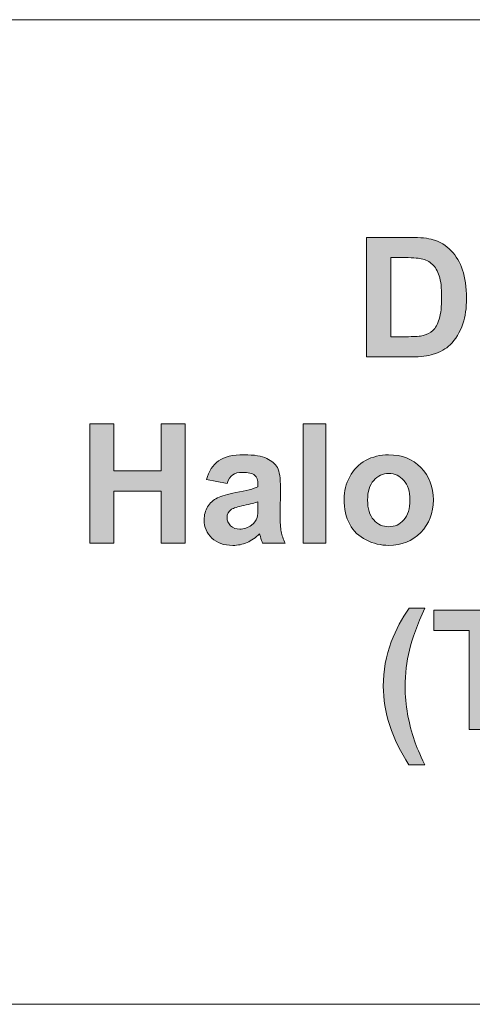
# Model space of a CAD drawing. Header units: millimetres. Extents: x 7 to 595, y -296 to -6.
# Tile 25 of 131: x 144 to 157, y -119 to -90. Entities that reach past the tile are written whole.
import ezdxf

# ---------------------------------------------------------------- set-up
doc = ezdxf.new("R2010")
doc.units = ezdxf.units.MM
doc.header["$MEASUREMENT"] = 0
doc.layers.add('Layer 1', color=7, linetype='Continuous', lineweight=0)

# ---------------------------------------------------------------- blocks, each defined once
blk = doc.blocks.new('Block_17')
at = {"layer": 'Layer 1', "true_color": 0x010101, "transparency": 33554687}
h = blk.add_hatch(color=18, dxfattribs=at)
edge = h.paths.add_edge_path()
edge.add_spline(control_points=[(154.492, -96.6), (154.492, -96.6), (154.492, -98.941), (154.492, -98.941), (154.492, -98.941), (155.023, -98.941), (155.023, -98.941), (155.222, -98.941), (155.365, -98.929), (155.453, -98.907), (155.569, -98.878), (155.665, -98.829), (155.74, -98.76), (155.817, -98.691), (155.879, -98.577), (155.926, -98.419), (155.975, -98.261), (155.999, -98.044), (155.999, -97.771), (155.999, -97.498), (155.975, -97.289), (155.926, -97.142), (155.879, -96.996), (155.811, -96.882), (155.725, -96.8), (155.638, -96.718), (155.529, -96.662), (155.395, -96.634), (155.297, -96.611), (155.102, -96.6), (154.812, -96.6), (154.812, -96.6), (154.492, -96.6), (154.492, -96.6)], knot_values=[0, 0, 0, 0, 1, 1, 1, 2, 2, 2, 3, 3, 3, 4, 4, 4, 5, 5, 5, 6, 6, 6, 7, 7, 7, 8, 8, 8, 9, 9, 9, 10, 10, 10, 11, 11, 11, 11], degree=3, periodic=0)
edge = h.paths.add_edge_path()
edge.add_spline(control_points=[(153.776, -96.002), (153.776, -96.002), (155.078, -96.002), (155.078, -96.002), (155.372, -96.002), (155.596, -96.024), (155.75, -96.07), (155.957, -96.131), (156.135, -96.239), (156.282, -96.396), (156.43, -96.551), (156.542, -96.742), (156.619, -96.969), (156.696, -97.194), (156.735, -97.473), (156.735, -97.804), (156.735, -98.095), (156.698, -98.346), (156.626, -98.556), (156.538, -98.814), (156.412, -99.022), (156.248, -99.181), (156.125, -99.302), (155.958, -99.396), (155.748, -99.463), (155.59, -99.514), (155.381, -99.538), (155.117, -99.538), (155.117, -99.538), (153.776, -99.538), (153.776, -99.538), (153.776, -99.538), (153.776, -96.002), (153.776, -96.002), (153.776, -96.002), (153.776, -96.002), (153.776, -96.002)], knot_values=[0, 0, 0, 0, 1, 1, 1, 2, 2, 2, 3, 3, 3, 4, 4, 4, 5, 5, 5, 6, 6, 6, 7, 7, 7, 8, 8, 8, 9, 9, 9, 10, 10, 10, 11, 11, 11, 12, 12, 12, 12], degree=3, periodic=0)
for points in [[(145.59, -105.056), (145.59, -101.52), (146.306, -101.52), (146.306, -102.912), (147.699, -102.912), (147.699, -101.52), (148.415, -101.52), (148.415, -105.056), (147.699, -105.056), (147.699, -103.51), (146.306, -103.51), (146.306, -105.056)], [(151.899, -105.056), (151.899, -101.52), (152.575, -101.52), (152.575, -105.056)], [(156.815, -110.573), (156.815, -107.635), (155.768, -107.635), (155.768, -107.037), (158.573, -107.037), (158.573, -107.635), (157.531, -107.635), (157.531, -110.573)]]:
    blk.add_hatch(color=18, dxfattribs=at).paths.add_polyline_path(points)
h = blk.add_hatch(color=18, dxfattribs=at)
edge = h.paths.add_edge_path()
edge.add_spline(control_points=[(150.564, -103.831), (150.478, -103.86), (150.34, -103.894), (150.152, -103.935), (149.964, -103.975), (149.841, -104.015), (149.783, -104.052), (149.695, -104.116), (149.651, -104.195), (149.651, -104.291), (149.651, -104.387), (149.686, -104.468), (149.757, -104.537), (149.828, -104.606), (149.917, -104.641), (150.027, -104.641), (150.149, -104.641), (150.265, -104.601), (150.377, -104.521), (150.458, -104.459), (150.512, -104.385), (150.538, -104.296), (150.555, -104.238), (150.564, -104.128), (150.564, -103.966), (150.564, -103.966), (150.564, -103.831), (150.564, -103.831)], knot_values=[0, 0, 0, 0, 1, 1, 1, 2, 2, 2, 3, 3, 3, 4, 4, 4, 5, 5, 5, 6, 6, 6, 7, 7, 7, 8, 8, 8, 9, 9, 9, 9], degree=3, periodic=0)
edge = h.paths.add_edge_path()
edge.add_spline(control_points=[(149.656, -103.283), (149.656, -103.283), (149.043, -103.174), (149.043, -103.174), (149.112, -102.924), (149.232, -102.739), (149.4, -102.619), (149.569, -102.498), (149.82, -102.438), (150.153, -102.438), (150.455, -102.438), (150.68, -102.474), (150.828, -102.545), (150.976, -102.617), (151.08, -102.707), (151.14, -102.818), (151.201, -102.928), (151.231, -103.13), (151.231, -103.424), (151.231, -103.424), (151.221, -104.215), (151.221, -104.215), (151.221, -104.439), (151.232, -104.606), (151.253, -104.713), (151.275, -104.82), (151.315, -104.934), (151.374, -105.056), (151.374, -105.056), (150.703, -105.056), (150.703, -105.056), (150.685, -105.011), (150.663, -104.946), (150.637, -104.858), (150.627, -104.818), (150.619, -104.792), (150.614, -104.779), (150.498, -104.893), (150.375, -104.978), (150.243, -105.034), (150.112, -105.091), (149.972, -105.12), (149.823, -105.12), (149.56, -105.12), (149.353, -105.048), (149.201, -104.905), (149.05, -104.763), (148.974, -104.582), (148.974, -104.363), (148.974, -104.219), (149.009, -104.09), (149.078, -103.976), (149.147, -103.863), (149.243, -103.776), (149.368, -103.716), (149.493, -103.656), (149.672, -103.603), (149.907, -103.558), (150.223, -103.498), (150.442, -103.443), (150.564, -103.391), (150.564, -103.391), (150.564, -103.323), (150.564, -103.323), (150.564, -103.192), (150.532, -103.098), (150.468, -103.041), (150.403, -102.985), (150.281, -102.957), (150.102, -102.957), (149.981, -102.957), (149.888, -102.981), (149.82, -103.029), (149.752, -103.077), (149.697, -103.162), (149.656, -103.283), (149.656, -103.283), (149.656, -103.283), (149.656, -103.283)], knot_values=[0, 0, 0, 0, 1, 1, 1, 2, 2, 2, 3, 3, 3, 4, 4, 4, 5, 5, 5, 6, 6, 6, 7, 7, 7, 8, 8, 8, 9, 9, 9, 10, 10, 10, 11, 11, 11, 12, 12, 12, 13, 13, 13, 14, 14, 14, 15, 15, 15, 16, 16, 16, 17, 17, 17, 18, 18, 18, 19, 19, 19, 20, 20, 20, 21, 21, 21, 22, 22, 22, 23, 23, 23, 24, 24, 24, 25, 25, 25, 26, 26, 26, 26], degree=3, periodic=0)
h = blk.add_hatch(color=18, dxfattribs=at)
edge = h.paths.add_edge_path()
edge.add_spline(control_points=[(153.809, -103.779), (153.809, -104.034), (153.869, -104.229), (153.989, -104.364), (154.11, -104.5), (154.259, -104.567), (154.435, -104.567), (154.612, -104.567), (154.76, -104.5), (154.879, -104.364), (154.999, -104.229), (155.059, -104.032), (155.059, -103.774), (155.059, -103.523), (154.999, -103.33), (154.879, -103.195), (154.76, -103.059), (154.612, -102.991), (154.435, -102.991), (154.259, -102.991), (154.11, -103.059), (153.989, -103.195), (153.869, -103.33), (153.809, -103.525), (153.809, -103.779)], knot_values=[0, 0, 0, 0, 1, 1, 1, 2, 2, 2, 3, 3, 3, 4, 4, 4, 5, 5, 5, 6, 6, 6, 7, 7, 7, 8, 8, 8, 8], degree=3, periodic=0)
edge = h.paths.add_edge_path()
edge.add_spline(control_points=[(153.113, -103.743), (153.113, -103.518), (153.168, -103.299), (153.279, -103.089), (153.39, -102.877), (153.547, -102.717), (153.751, -102.605), (153.954, -102.494), (154.18, -102.438), (154.431, -102.438), (154.819, -102.438), (155.136, -102.564), (155.384, -102.816), (155.631, -103.069), (155.755, -103.387), (155.755, -103.772), (155.755, -104.16), (155.63, -104.482), (155.38, -104.737), (155.13, -104.993), (154.816, -105.12), (154.436, -105.12), (154.202, -105.12), (153.978, -105.067), (153.765, -104.96), (153.552, -104.854), (153.39, -104.699), (153.279, -104.493), (153.168, -104.288), (153.113, -104.038), (153.113, -103.743), (153.113, -103.743), (153.113, -103.743), (153.113, -103.743)], knot_values=[0, 0, 0, 0, 1, 1, 1, 2, 2, 2, 3, 3, 3, 4, 4, 4, 5, 5, 5, 6, 6, 6, 7, 7, 7, 8, 8, 8, 9, 9, 9, 10, 10, 10, 11, 11, 11, 11], degree=3, periodic=0)
h = blk.add_hatch(color=18, dxfattribs=at)
edge = h.paths.add_edge_path()
edge.add_spline(control_points=[(155.497, -111.611), (155.497, -111.611), (155.032, -111.611), (155.032, -111.611), (154.785, -111.239), (154.596, -110.854), (154.466, -110.453), (154.337, -110.053), (154.272, -109.666), (154.272, -109.292), (154.272, -108.827), (154.352, -108.388), (154.51, -107.973), (154.65, -107.613), (154.825, -107.282), (155.037, -106.978), (155.037, -106.978), (155.502, -106.978), (155.502, -106.978), (155.28, -107.464), (155.127, -107.879), (155.044, -108.22), (154.961, -108.562), (154.919, -108.924), (154.919, -109.307), (154.919, -109.57), (154.943, -109.84), (154.993, -110.117), (155.043, -110.392), (155.111, -110.655), (155.197, -110.904), (155.254, -111.068), (155.353, -111.303), (155.497, -111.611)], knot_values=[0, 0, 0, 0, 1, 1, 1, 2, 2, 2, 3, 3, 3, 4, 4, 4, 5, 5, 5, 6, 6, 6, 7, 7, 7, 8, 8, 8, 9, 9, 9, 10, 10, 10, 11, 11, 11, 11], degree=3, periodic=0)
at = {"layer": 'Layer 1'}
for points in [[(145.59, -105.056), (145.59, -101.52), (146.306, -101.52), (146.306, -102.912), (147.699, -102.912), (147.699, -101.52), (148.415, -101.52), (148.415, -105.056), (147.699, -105.056), (147.699, -103.51), (146.306, -103.51), (146.306, -105.056)], [(151.899, -105.056), (151.899, -101.52), (152.575, -101.52), (152.575, -105.056)], [(156.815, -110.573), (156.815, -107.635), (155.768, -107.635), (155.768, -107.037), (158.573, -107.037), (158.573, -107.635), (157.531, -107.635), (157.531, -110.573)]]:
    blk.add_lwpolyline(points, close=True, dxfattribs=at)
at = {"layer": 'Layer 1', "color": 242, "lineweight": 0, "true_color": 0xe32227}
for points in [[(121.884, -89.557), (121.884, -89.557), (187.879, -89.557), (187.879, -89.557)], [(187.763, -118.705), (187.763, -118.705), (121.884, -118.705), (121.884, -118.705)]]:
    blk.add_open_spline(points, degree=3, dxfattribs=at)
at = {"layer": 'Layer 1'}
for points, knots in [([(153.776, -96.002), (153.776, -96.002), (155.078, -96.002), (155.078, -96.002), (155.372, -96.002), (155.596, -96.024), (155.75, -96.07), (155.957, -96.131), (156.135, -96.239), (156.282, -96.396), (156.43, -96.551), (156.542, -96.742), (156.619, -96.969), (156.696, -97.194), (156.735, -97.473), (156.735, -97.804), (156.735, -98.095), (156.698, -98.346), (156.626, -98.556), (156.538, -98.814), (156.412, -99.022), (156.248, -99.181), (156.125, -99.302), (155.958, -99.396), (155.748, -99.463), (155.59, -99.514), (155.381, -99.538), (155.117, -99.538), (155.117, -99.538), (153.776, -99.538), (153.776, -99.538), (153.776, -99.538), (153.776, -96.002), (153.776, -96.002), (153.776, -96.002), (153.776, -96.002), (153.776, -96.002)], [0, 0, 0, 0, 1, 1, 1, 2, 2, 2, 3, 3, 3, 4, 4, 4, 5, 5, 5, 6, 6, 6, 7, 7, 7, 8, 8, 8, 9, 9, 9, 10, 10, 10, 11, 11, 11, 12, 12, 12, 12]), ([(154.492, -96.6), (154.492, -96.6), (154.492, -98.941), (154.492, -98.941), (154.492, -98.941), (155.023, -98.941), (155.023, -98.941), (155.222, -98.941), (155.365, -98.929), (155.453, -98.907), (155.569, -98.878), (155.665, -98.829), (155.74, -98.76), (155.817, -98.691), (155.879, -98.577), (155.926, -98.419), (155.975, -98.261), (155.999, -98.044), (155.999, -97.771), (155.999, -97.498), (155.975, -97.289), (155.926, -97.142), (155.879, -96.996), (155.811, -96.882), (155.725, -96.8), (155.638, -96.718), (155.529, -96.662), (155.395, -96.634), (155.297, -96.611), (155.102, -96.6), (154.812, -96.6), (154.812, -96.6), (154.492, -96.6), (154.492, -96.6)], [0, 0, 0, 0, 1, 1, 1, 2, 2, 2, 3, 3, 3, 4, 4, 4, 5, 5, 5, 6, 6, 6, 7, 7, 7, 8, 8, 8, 9, 9, 9, 10, 10, 10, 11, 11, 11, 11]), ([(149.656, -103.283), (149.656, -103.283), (149.043, -103.174), (149.043, -103.174), (149.112, -102.924), (149.232, -102.739), (149.4, -102.619), (149.569, -102.498), (149.82, -102.438), (150.153, -102.438), (150.455, -102.438), (150.68, -102.474), (150.828, -102.545), (150.976, -102.617), (151.08, -102.707), (151.14, -102.818), (151.201, -102.928), (151.231, -103.13), (151.231, -103.424), (151.231, -103.424), (151.221, -104.215), (151.221, -104.215), (151.221, -104.439), (151.232, -104.606), (151.253, -104.713), (151.275, -104.82), (151.315, -104.934), (151.374, -105.056), (151.374, -105.056), (150.703, -105.056), (150.703, -105.056), (150.685, -105.011), (150.663, -104.946), (150.637, -104.858), (150.627, -104.818), (150.619, -104.792), (150.614, -104.779), (150.498, -104.893), (150.375, -104.978), (150.243, -105.034), (150.112, -105.091), (149.972, -105.12), (149.823, -105.12), (149.56, -105.12), (149.353, -105.048), (149.201, -104.905), (149.05, -104.763), (148.974, -104.582), (148.974, -104.363), (148.974, -104.219), (149.009, -104.09), (149.078, -103.976), (149.147, -103.863), (149.243, -103.776), (149.368, -103.716), (149.493, -103.656), (149.672, -103.603), (149.907, -103.558), (150.223, -103.498), (150.442, -103.443), (150.564, -103.391), (150.564, -103.391), (150.564, -103.323), (150.564, -103.323), (150.564, -103.192), (150.532, -103.098), (150.468, -103.041), (150.403, -102.985), (150.281, -102.957), (150.102, -102.957), (149.981, -102.957), (149.888, -102.981), (149.82, -103.029), (149.752, -103.077), (149.697, -103.162), (149.656, -103.283), (149.656, -103.283), (149.656, -103.283), (149.656, -103.283)], [0, 0, 0, 0, 1, 1, 1, 2, 2, 2, 3, 3, 3, 4, 4, 4, 5, 5, 5, 6, 6, 6, 7, 7, 7, 8, 8, 8, 9, 9, 9, 10, 10, 10, 11, 11, 11, 12, 12, 12, 13, 13, 13, 14, 14, 14, 15, 15, 15, 16, 16, 16, 17, 17, 17, 18, 18, 18, 19, 19, 19, 20, 20, 20, 21, 21, 21, 22, 22, 22, 23, 23, 23, 24, 24, 24, 25, 25, 25, 26, 26, 26, 26]), ([(153.113, -103.743), (153.113, -103.518), (153.168, -103.299), (153.279, -103.089), (153.39, -102.877), (153.547, -102.717), (153.751, -102.605), (153.954, -102.494), (154.18, -102.438), (154.431, -102.438), (154.819, -102.438), (155.136, -102.564), (155.384, -102.816), (155.631, -103.069), (155.755, -103.387), (155.755, -103.772), (155.755, -104.16), (155.63, -104.482), (155.38, -104.737), (155.13, -104.993), (154.816, -105.12), (154.436, -105.12), (154.202, -105.12), (153.978, -105.067), (153.765, -104.96), (153.552, -104.854), (153.39, -104.699), (153.279, -104.493), (153.168, -104.288), (153.113, -104.038), (153.113, -103.743), (153.113, -103.743), (153.113, -103.743), (153.113, -103.743)], [0, 0, 0, 0, 1, 1, 1, 2, 2, 2, 3, 3, 3, 4, 4, 4, 5, 5, 5, 6, 6, 6, 7, 7, 7, 8, 8, 8, 9, 9, 9, 10, 10, 10, 11, 11, 11, 11]), ([(153.809, -103.779), (153.809, -104.034), (153.869, -104.229), (153.989, -104.364), (154.11, -104.5), (154.259, -104.567), (154.435, -104.567), (154.612, -104.567), (154.76, -104.5), (154.879, -104.364), (154.999, -104.229), (155.059, -104.032), (155.059, -103.774), (155.059, -103.523), (154.999, -103.33), (154.879, -103.195), (154.76, -103.059), (154.612, -102.991), (154.435, -102.991), (154.259, -102.991), (154.11, -103.059), (153.989, -103.195), (153.869, -103.33), (153.809, -103.525), (153.809, -103.779)], [0, 0, 0, 0, 1, 1, 1, 2, 2, 2, 3, 3, 3, 4, 4, 4, 5, 5, 5, 6, 6, 6, 7, 7, 7, 8, 8, 8, 8]), ([(150.564, -103.831), (150.478, -103.86), (150.34, -103.894), (150.152, -103.935), (149.964, -103.975), (149.841, -104.015), (149.783, -104.052), (149.695, -104.116), (149.651, -104.195), (149.651, -104.291), (149.651, -104.387), (149.686, -104.468), (149.757, -104.537), (149.828, -104.606), (149.917, -104.641), (150.027, -104.641), (150.149, -104.641), (150.265, -104.601), (150.377, -104.521), (150.458, -104.459), (150.512, -104.385), (150.538, -104.296), (150.555, -104.238), (150.564, -104.128), (150.564, -103.966), (150.564, -103.966), (150.564, -103.831), (150.564, -103.831)], [0, 0, 0, 0, 1, 1, 1, 2, 2, 2, 3, 3, 3, 4, 4, 4, 5, 5, 5, 6, 6, 6, 7, 7, 7, 8, 8, 8, 9, 9, 9, 9]), ([(155.497, -111.611), (155.497, -111.611), (155.032, -111.611), (155.032, -111.611), (154.785, -111.239), (154.596, -110.854), (154.466, -110.453), (154.337, -110.053), (154.272, -109.666), (154.272, -109.292), (154.272, -108.827), (154.352, -108.388), (154.51, -107.973), (154.65, -107.613), (154.825, -107.282), (155.037, -106.978), (155.037, -106.978), (155.502, -106.978), (155.502, -106.978), (155.28, -107.464), (155.127, -107.879), (155.044, -108.22), (154.961, -108.562), (154.919, -108.924), (154.919, -109.307), (154.919, -109.57), (154.943, -109.84), (154.993, -110.117), (155.043, -110.392), (155.111, -110.655), (155.197, -110.904), (155.254, -111.068), (155.353, -111.303), (155.497, -111.611)], [0, 0, 0, 0, 1, 1, 1, 2, 2, 2, 3, 3, 3, 4, 4, 4, 5, 5, 5, 6, 6, 6, 7, 7, 7, 8, 8, 8, 9, 9, 9, 10, 10, 10, 11, 11, 11, 11])]:
    blk.add_open_spline(points, degree=3, knots=knots, dxfattribs=at)

msp = doc.modelspace()

# ---------------------------------------------------------------- block references
at = {"layer": 'Layer 1'}
msp.add_blockref('Block_17', (0, 0), dxfattribs=at)

doc.saveas('drawing.dxf')
